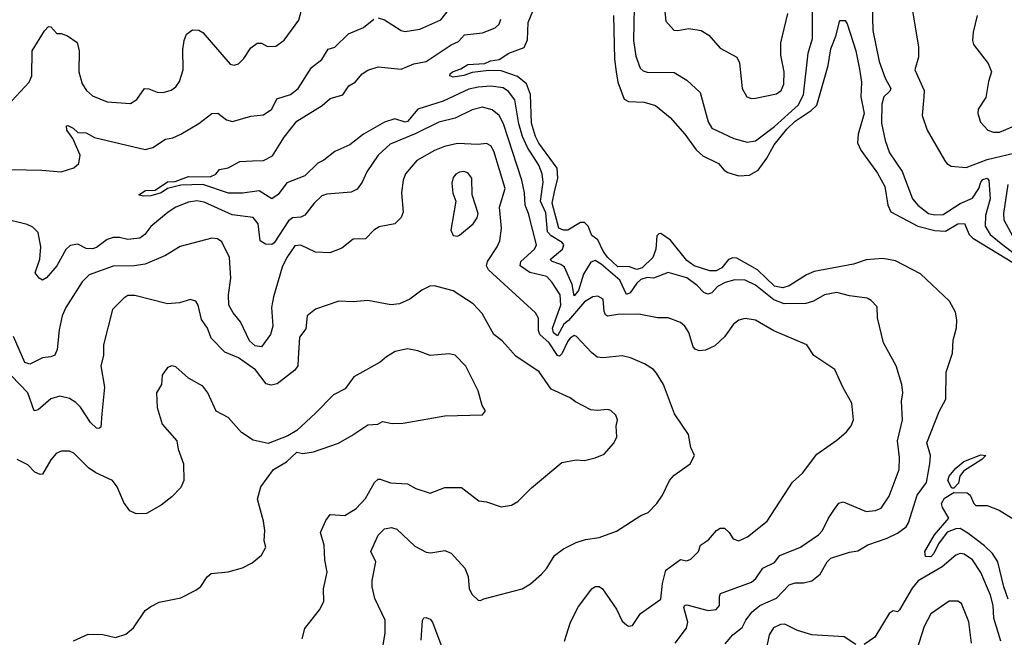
# Model space of a CAD drawing. Extents: x 1245432 to 1420865, y 606325 to 671314.
# Tile 105 of 256: x 1289956 to 1294677, y 644923 to 647885. Entities that reach past the tile are written whole.
import ezdxf

# ---------------------------------------------------------------- set-up
doc = ezdxf.new("R2010")
doc.units = 0

msp = doc.modelspace()

# ---------------------------------------------------------------- linework, layer by layer
at = {"layer": '0CON20XD'}
for points in [[(1289919.2, 647495), (1290002.3, 647585), (1290014, 647615), (1290015.5, 647735), (1290075, 647831.9), (1290095, 647852.5), (1290105, 647850), (1290135, 647819.2), (1290155, 647818.6), (1290185, 647806.9), (1290231.1, 647775), (1290241.5, 647735), (1290239.7, 647635), (1290255, 647577.5), (1290276.7, 647545), (1290305, 647518.9), (1290375, 647490.5), (1290487.4, 647482.6), (1290517.6, 647502.4), (1290555, 647554.2), (1290575, 647553.1), (1290615, 647536.9), (1290644.4, 647535.6), (1290682.6, 647547.4), (1290705, 647562.5), (1290722.4, 647587.6), (1290740.4, 647645), (1290738.3, 647741.7), (1290744.4, 647785), (1290755.8, 647815), (1290785, 647835.6), (1290815, 647834.4), (1290835, 647823.1), (1290965, 647670.8), (1290985, 647666), (1291005, 647672.5), (1291030.9, 647699.1), (1291065, 647750), (1291095, 647772.5), (1291115, 647772.5), (1291145, 647756.2), (1291185, 647758), (1291225, 647786), (1291295, 647882), (1291318.7, 647971.3)], [(1291675, 647892.9), (1291705, 647883.3), (1291785, 647832.2), (1291805, 647827.8), (1291875, 647840), (1291975, 647884.3), (1292047.3, 647975)], [(1292903.3, 647945), (1292898.8, 647785), (1292910.5, 647710.5), (1292931.6, 647651.6), (1292945, 647638.9), (1292965, 647633.6), (1293095, 647631.5), (1293155, 647594.4), (1293219.5, 647535), (1293257.3, 647395), (1293274.4, 647365), (1293380, 647315), (1293445, 647298.2), (1293485, 647304.5), (1293575, 647373), (1293688.7, 647475), (1293713.9, 647525), (1293736.9, 647725), (1293757, 647795), (1293757.6, 647925)], [(1294044.1, 647955.9), (1294047.7, 647832.3), (1294077.5, 647685), (1294106, 647605), (1294132.7, 647555), (1294128.3, 647541.8), (1294099.6, 647515), (1294090.5, 647479.5), (1294089.1, 647389.1), (1294105.3, 647305.3), (1294127, 647247), (1294187, 647157), (1294236.7, 647025), (1294263.3, 646995), (1294314.3, 646955), (1294345, 646948.2), (1294385, 646950), (1294465, 647003.5), (1294525, 647028.4), (1294554.5, 647074.5), (1294565, 647105.4), (1294575, 647117.6), (1294595, 647124.4), (1294603.8, 647113.8), (1294610.3, 647025), (1294587.3, 646945), (1294585.2, 646895.2), (1294609.8, 646855), (1294661.7, 646811.7), (1294820.6, 646690.6)], [(1294234.3, 647945), (1294266.1, 647753.9), (1294266, 647705), (1294248.9, 647645), (1294292.5, 647545), (1294292, 647515), (1294283.3, 647425), (1294307.8, 647355), (1294390.3, 647210.3), (1294402, 647195), (1294422.8, 647182.8), (1294495, 647175.5), (1294595.1, 647214.9), (1294757.4, 647252.6)], [(1293338.3, 644891.7), (1293375.4, 644935), (1293419.9, 644970.1), (1293437.7, 645005), (1293468.9, 645045), (1293505, 645075.3), (1293585, 645110.7), (1293645, 645173.8), (1293675, 645184.6), (1293715, 645183.9), (1293755, 645194.2), (1293794.2, 645225), (1293828.2, 645285), (1293845, 645302.8), (1293935, 645331.9), (1293975, 645337.9), (1294023.3, 645366.7), (1294115, 645398.2), (1294165, 645422.5), (1294206.6, 645453.4), (1294218.6, 645471.4), (1294259.8, 645605), (1294304.3, 645665), (1294319.5, 645755), (1294323.1, 645795), (1294305.4, 645855.4), (1294364.8, 646005.2), (1294396.4, 646065), (1294398.9, 646195), (1294428.5, 646285), (1294432.8, 646347.2), (1294447.6, 646407.6), (1294450, 646445), (1294442.7, 646482.7), (1294414.4, 646534.4), (1294276.3, 646666.3), (1294155, 646728.2), (1294095, 646738.8), (1294015, 646733.2), (1293955, 646712.7), (1293765, 646677.7), (1293728.1, 646661.9), (1293645, 646608.8), (1293615, 646599.2), (1293575, 646606.7), (1293494.7, 646684.7), (1293395, 646740.4), (1293375, 646742), (1293354.6, 646735.4), (1293323.6, 646695), (1293295, 646680.9), (1293265, 646680.9), (1293190, 646705), (1293155, 646729.3), (1293077.3, 646827.3), (1293031.1, 646858.9), (1293021.6, 646858.4), (1293011.9, 646848.1), (1293006.6, 646785), (1292992.5, 646745), (1292941.4, 646695), (1292915, 646686.2), (1292875, 646700.8), (1292825, 646700.3), (1292775, 646745.5), (1292754.1, 646775), (1292729.1, 646829.1), (1292699.5, 646849.5), (1292681.5, 646895), (1292665, 646912.2), (1292645, 646912.5), (1292585, 646876.1), (1292564.2, 646875), (1292541.6, 646885), (1292508.9, 647005), (1292520.1, 647059.9), (1292535.9, 647125), (1292532.9, 647172.9), (1292445, 647291.9), (1292429, 647325), (1292410.7, 647389.3), (1292405.7, 647525.7), (1292386.6, 647576.6), (1292342.8, 647612.8), (1292265, 647639.1), (1292205, 647640.8), (1292125, 647631.9), (1292085, 647617.7), (1292035, 647609.4), (1292018.8, 647615), (1292020, 647625), (1292032, 647635), (1292071.4, 647648.6), (1292105, 647670), (1292185.7, 647674.3), (1292213, 647687), (1292255, 647693.3), (1292301.2, 647725), (1292375, 647752), (1292391.8, 647788.2), (1292395, 647871.2), (1292416.2, 647925)], [(1292803.5, 647905), (1292808.7, 647695), (1292815.9, 647635), (1292823.8, 647585), (1292855, 647502.9), (1292875, 647492.7), (1292950.9, 647489.1), (1293005, 647472.7), (1293074.4, 647415), (1293145.2, 647335.2), (1293200.5, 647260.5), (1293232, 647232), (1293307.1, 647195), (1293333.6, 647163.6), (1293351.9, 647151.9), (1293405, 647135.8), (1293455, 647138.4), (1293496.7, 647163.3), (1293539.4, 647220.6), (1293573.6, 647285), (1293635, 647360.2), (1293675, 647398.4), (1293751.4, 647448.6), (1293778.8, 647475), (1293833.1, 647665), (1293845.8, 647745.8), (1293870, 647805), (1293889.3, 647880.7), (1293915, 647880.6), (1293924.5, 647865), (1293965.3, 647735), (1293982.5, 647647.5)], [(1293048.3, 647938.3), (1293055, 647877.5), (1293093.3, 647835), (1293112.5, 647832.5), (1293165, 647841.8), (1293223.7, 647833.7), (1293259.8, 647809.8), (1293315, 647748.9), (1293395.5, 647705.5), (1293407.2, 647677.2), (1293420, 647555), (1293442, 647515), (1293465, 647507.1), (1293485, 647508.9), (1293585, 647528.9), (1293608.1, 647545), (1293620.9, 647575), (1293621.5, 647635), (1293605.3, 647715.3), (1293606.6, 647773.4), (1293639.2, 647915)], [(1294547.1, 647905), (1294527.5, 647825), (1294524.2, 647785), (1294530, 647765), (1294600, 647675), (1294615.8, 647635), (1294600.9, 647589.1), (1294588.3, 647511.7), (1294551.4, 647455), (1294550.5, 647435), (1294562.9, 647392.9), (1294598, 647355), (1294625, 647345.6), (1294655, 647346), (1294715, 647370.6)], [(1289837.3, 647167.3), (1290063, 647163), (1290155, 647154.6), (1290216.2, 647175), (1290240, 647195), (1290245.5, 647235), (1290211.4, 647315), (1290182.1, 647355), (1290180, 647375), (1290187.3, 647377.3), (1290213.3, 647365), (1290235, 647343.3), (1290275, 647341.6), (1290315, 647320), (1290557.4, 647262.6), (1290595, 647271.5), (1290655, 647312.5), (1290691.2, 647318.8), (1290729.2, 647335), (1290815, 647387.5), (1290876.7, 647435), (1290905.9, 647435.9), (1290948, 647405), (1290977.2, 647397.2), (1291065, 647421.5), (1291125, 647428.9), (1291165.5, 647455), (1291189.2, 647505), (1291255, 647526.4), (1291292.2, 647555), (1291355, 647655.8), (1291405, 647694.2), (1291435, 647743.1), (1291467.6, 647752.4), (1291532.9, 647817.1), (1291605, 647846.9), (1291655, 647887.1)], [(1293098.5, 644895), (1293152.9, 644967.1), (1293159.4, 644995), (1293141.2, 645065), (1293145, 645076.4), (1293155, 645078.5), (1293257.9, 645052.1), (1293295, 645055.7), (1293312.2, 645075), (1293311.1, 645118.9), (1293316.8, 645133.2), (1293465, 645187.3), (1293485.3, 645204.7), (1293519.5, 645255), (1293575, 645281.9), (1293600.8, 645315), (1293700.8, 645355), (1293785.8, 645415), (1293805.3, 645434.7), (1293834.5, 645495), (1293863.4, 645536.6), (1293883.8, 645566.2), (1293905, 645571.9), (1294015, 645526.9), (1294059.1, 645530.9), (1294087.2, 645542.8), (1294125, 645600), (1294172.8, 645727.2), (1294175.5, 645784.5), (1294165.6, 645865), (1294189.6, 645965), (1294184.7, 646055), (1294190.5, 646095), (1294185.5, 646135), (1294158.1, 646225), (1294097.8, 646335), (1294069.4, 646455), (1294068.3, 646508.3), (1294038.7, 646538.7), (1294019.1, 646549.1), (1293935, 646560.9), (1293875, 646576.8), (1293814.7, 646565.3), (1293762, 646535), (1293725.9, 646524.1), (1293622.4, 646522.4), (1293571.8, 646541.8), (1293485, 646611.6), (1293435, 646635.3), (1293385, 646637.1), (1293338.9, 646625), (1293302.3, 646605), (1293275, 646575.4), (1293255, 646568.8), (1293236.7, 646576.8), (1293205, 646610.6), (1293155, 646646.2), (1293065, 646671.9), (1292995.6, 646644.4), (1292965, 646648.5), (1292935, 646638.4), (1292915, 646621.6), (1292882.9, 646575), (1292865, 646566.1), (1292833.6, 646635), (1292745, 646712.4), (1292715, 646729.8), (1292695, 646722.2), (1292659.3, 646665), (1292635, 646586.7), (1292615, 646560.5), (1292605.8, 646615), (1292568.4, 646698.4), (1292551.4, 646711.4), (1292508.6, 646725), (1292500.5, 646735), (1292558.6, 646785), (1292565.3, 646805), (1292556.7, 646816.7), (1292505, 646847.8), (1292487.6, 646867.6), (1292478.3, 646958.3), (1292454, 647015), (1292466, 647105), (1292461.6, 647145), (1292445, 647186.9), (1292391.8, 647271.8), (1292367.2, 647325), (1292350.2, 647385), (1292330.9, 647500.9), (1292299.9, 647539.9), (1292275, 647558.4), (1292215, 647565.6), (1292155, 647561.7), (1292109.1, 647550.9), (1291986.1, 647493.9), (1291865.5, 647455), (1291815, 647395.8), (1291805, 647393.2), (1291755, 647409.5), (1291705, 647392.6), (1291604, 647336), (1291538.5, 647285), (1291467.6, 647252.4), (1291415, 647211.1), (1291385, 647197.1), (1291323.8, 647136.2), (1291237.7, 647102.3), (1291195, 647045.7), (1291165, 647026.2), (1291105, 647063.8), (1291025, 647052.3), (1290957.2, 647052.8), (1290835, 647093.8), (1290728.9, 647091.1), (1290665, 647074.6), (1290635, 647054.7), (1290585, 647040.3), (1290548.9, 647038.9), (1290527.5, 647045), (1290560, 647065), (1290605, 647066.7), (1290665, 647106.8), (1290701.2, 647108.8), (1290765, 647132.9), (1290868.9, 647131.1), (1290896.1, 647143.9), (1290915, 647165.8), (1290955, 647174), (1291012.5, 647205), (1291072.1, 647207.9), (1291125, 647209.5), (1291168.1, 647231.9), (1291225, 647321.9), (1291285, 647398), (1291406.4, 647473.6), (1291445, 647506.9), (1291505, 647524.5), (1291535, 647567.8), (1291565, 647585.5), (1291597.9, 647625), (1291625, 647643.2), (1291675, 647659.3), (1291785, 647648.2), (1291846.8, 647673.2), (1291905, 647683.8), (1292025, 647764.2), (1292059.9, 647780.1), (1292088.2, 647811.8), (1292175, 647822.5), (1292236, 647845), (1292255, 647863.8), (1292263.2, 647886.8)], [(1293982.5, 647647.5), (1293993.2, 647585), (1293989.4, 647515), (1294005.2, 647435), (1293976.4, 647335), (1293973.8, 647293.8), (1293988.9, 647258.9), (1294068.9, 647148.9), (1294104, 647084), (1294118.5, 646995), (1294133, 646963), (1294262.3, 646895), (1294343.5, 646873.5), (1294395, 646869.8), (1294455, 646906), (1294487.1, 646907.1), (1294508.9, 646855), (1294526.4, 646836.4), (1294725.7, 646715.7)], [(1292568.8, 644905), (1292596.7, 644995), (1292635, 645071.2), (1292700, 645155), (1292715, 645165.8), (1292735, 645165.8), (1292750, 645155), (1292817.8, 645057.8), (1292845, 645000), (1292865, 644982), (1292875, 644976.2), (1292895, 644980), (1292932.4, 645037.6), (1293030.9, 645105), (1293038.8, 645181.2), (1293055, 645245.6), (1293125, 645296.7), (1293155, 645289.4), (1293175, 645297.5), (1293210.8, 645335), (1293220.6, 645365), (1293259.3, 645390.7), (1293298, 645435), (1293315, 645445.6), (1293335, 645445.7), (1293357.5, 645425), (1293376.7, 645395), (1293405, 645385.8), (1293445.4, 645404.6), (1293540.1, 645479.9), (1293662.5, 645667.5), (1293710.2, 645709.8), (1293779.1, 645800.9), (1293875, 645867.5), (1293921.2, 645908.8), (1293942.7, 645937.3), (1293954, 645965), (1293946.5, 646045), (1293903.1, 646123.1), (1293865, 646206.7), (1293764.2, 646275), (1293731.2, 646325), (1293572.5, 646392.5), (1293485, 646444.5), (1293435, 646451.4), (1293405, 646444.2), (1293379.2, 646425), (1293335.9, 646364.1), (1293288.6, 646321.4), (1293245, 646300), (1293215, 646297.1), (1293195, 646304), (1293185.4, 646315.4), (1293164.2, 646385), (1293145.7, 646415), (1293125, 646432.9), (1293065, 646455.7), (1293015, 646455.6), (1292925, 646473.1), (1292825, 646470.5), (1292775, 646462.9), (1292765, 646469.4), (1292758.4, 646485), (1292754.5, 646544.5), (1292728.2, 646558.2), (1292705, 646556.2), (1292665, 646531.9), (1292587.9, 646442.1), (1292565.7, 646425), (1292535, 646368.5), (1292515, 646383.1), (1292511.2, 646405), (1292551.4, 646515), (1292547.3, 646565), (1292509.7, 646625), (1292483.9, 646653.9), (1292402.5, 646672.5), (1292355.5, 646705), (1292359.1, 646725), (1292425.4, 646785), (1292434.6, 646805), (1292395.8, 646955), (1292380, 646995), (1292376.6, 647055), (1292363.9, 647115), (1292276.6, 647385), (1292255, 647424.5), (1292222, 647452), (1292174.7, 647465.3), (1292125, 647452.7), (1292045, 647412.4), (1291966.1, 647393.9), (1291852.2, 647337.8), (1291732.1, 647287.9), (1291675.4, 647235), (1291620, 647155), (1291598.6, 647105), (1291575, 647072.5), (1291545, 647057.5), (1291428.6, 647048.6), (1291405, 647040), (1291368.1, 647005), (1291322.6, 646947.4), (1291305, 646938.2), (1291265, 646933.8), (1291245, 646920.7), (1291176.4, 646815), (1291165, 646807.3), (1291135, 646808.6), (1291110, 646825), (1291099.7, 646905), (1291075, 646935.5), (1290975, 646949.7), (1290840.3, 647010.3), (1290805, 647015.7), (1290765, 647009.4), (1290705, 646985.9), (1290668.7, 646961.3), (1290585, 646893.2), (1290555.6, 646854.4), (1290532.5, 646837.5), (1290475, 646831.4), (1290435, 646840.9), (1290405, 646840.9), (1290375, 646830.4), (1290325, 646792.5), (1290305, 646785.2), (1290275, 646788.2), (1290235, 646808.5), (1290198.8, 646801.2), (1290177.6, 646782.4), (1290134.3, 646705), (1290083.9, 646646.1), (1290065, 646635.6), (1290049.2, 646645), (1290030.9, 646670.9), (1290053, 646737), (1290057.9, 646795), (1290044.7, 646864.7), (1290019.5, 646889.5), (1289991.8, 646901.8), (1289875, 646931.6)], [(1291694.4, 644855.6), (1291707.8, 644945), (1291708.1, 645005), (1291659.7, 645109.7), (1291646.4, 645165), (1291645.5, 645194.5), (1291663.9, 645285), (1291640.6, 645335), (1291675, 645413.3), (1291705, 645443.8), (1291739.2, 645449.2), (1291765, 645440.9), (1291850.2, 645360.2), (1291905, 645331.4), (1291927.3, 645327.3), (1291995, 645339.4), (1292025, 645325.8), (1292090.6, 645255), (1292106, 645215), (1292111.9, 645155), (1292125, 645128.8), (1292155, 645101.2), (1292165, 645098.8), (1292182.1, 645107.9), (1292365, 645155.6), (1292405, 645179.4), (1292457.5, 645225), (1292484, 645255), (1292521.2, 645315), (1292562.9, 645347.1), (1292625, 645377.5), (1292668.5, 645391.5), (1292735, 645401.4), (1292818.2, 645431.8), (1292935, 645506.9), (1292969.2, 645520.8), (1293011.2, 645565), (1293038.8, 645605), (1293071.2, 645675), (1293095, 645701.2), (1293171.2, 645755), (1293192.5, 645795), (1293173.6, 645833.6), (1293163.3, 645895), (1293095.7, 645995), (1293043.3, 646135), (1293009.6, 646189.6), (1292995, 646206.9), (1292952, 646235), (1292885, 646263.3), (1292845, 646272.2), (1292753.2, 646263.2), (1292725, 646266.9), (1292698.1, 646288.1), (1292625.9, 646365.9), (1292615, 646369.5), (1292595, 646358.2), (1292585, 646343.8), (1292555, 646282.2), (1292545, 646271.5), (1292535, 646274.5), (1292495, 646335.2), (1292450.3, 646375), (1292443.6, 646395), (1292443.6, 646453.6), (1292429.4, 646479.4), (1292204.4, 646685), (1292194.4, 646705), (1292198.8, 646725), (1292245.5, 646795), (1292257.9, 646825), (1292266.2, 646885), (1292257.6, 646985), (1292284.2, 647075), (1292230.4, 647255), (1292215, 647280), (1292195, 647291.4), (1292155, 647285.5), (1292055, 647290.8), (1291993.8, 647276.2), (1291945, 647256.8), (1291860.2, 647209.8), (1291805.5, 647145), (1291794.5, 647115), (1291786.5, 647055), (1291795, 646962.5), (1291785, 646936), (1291755, 646906), (1291679.3, 646890.7), (1291654.5, 646875.5), (1291615, 646833.8), (1291555, 646832.5), (1291500.9, 646789.1), (1291443.8, 646766.2), (1291375, 646770.4), (1291305, 646802.7), (1291275, 646800), (1291237.3, 646745), (1291215, 646698.1), (1291173.6, 646556.4), (1291164.1, 646505), (1291170.7, 646415), (1291159.1, 646375), (1291115, 646315.7), (1291085, 646320.4), (1291058.2, 646345), (1291015.6, 646435.6), (1290979.4, 646479.4), (1290959.5, 646515), (1290956.8, 646565), (1290968.4, 646645), (1290961.8, 646745), (1290925, 646819.4), (1290905, 646834.4), (1290876.8, 646836.8), (1290725, 646797.8), (1290655, 646754.4), (1290557.2, 646712.8), (1290505.4, 646704.6), (1290405, 646703.3), (1290289.5, 646660.5), (1290255, 646627.5), (1290176.9, 646505), (1290160.4, 646465), (1290145, 646397.5), (1290136.3, 646303.7), (1290125, 646276.2), (1290105, 646267.5), (1290065, 646263.3), (1290005, 646232.5), (1289981.3, 646241.3), (1289926.7, 646365)], [(1292055, 646846.7), (1292065, 646851.2), (1292130, 646905), (1292150, 646935), (1292154.3, 646955), (1292126, 647045), (1292124.4, 647125), (1292105, 647150.8), (1292085, 647156.9), (1292065, 647154.2), (1292046.8, 647143.2), (1292035, 647127.5), (1292028.8, 647101.2), (1292033.2, 647053.2), (1292047.5, 647015), (1292024, 646875), (1292035, 646850), (1292055, 646846.7)], [(1294694.2, 647095), (1294673.4, 646955), (1294675.2, 646925), (1294719, 646845)], [(1291310, 644915), (1291323.3, 644965), (1291394, 645055), (1291414, 645095), (1291412.5, 645155), (1291430, 645235), (1291418.5, 645295), (1291416.6, 645365), (1291399.1, 645425), (1291423.8, 645483.8), (1291445, 645511.2), (1291515, 645506.2), (1291569.3, 645540.7), (1291615, 645589.2), (1291658.1, 645665), (1291675, 645680.6), (1291685, 645681.9), (1291733.7, 645663.7), (1291815, 645658.6), (1291856.4, 645636.4), (1291925, 645614.3), (1291995, 645641.4), (1292075, 645641.9), (1292157.7, 645577.7), (1292195, 645572.5), (1292265, 645548.8), (1292314.2, 645555.8), (1292345, 645573.8), (1292410.5, 645639.5), (1292555, 645761.2), (1292625, 645773.3), (1292665, 645770), (1292715, 645783.3), (1292758.8, 645801.2), (1292805.7, 645854.3), (1292818.8, 645885), (1292816.7, 645935), (1292823.3, 645965), (1292815, 645987.5), (1292790.7, 646010.7), (1292776.1, 646016.1), (1292725, 646010.6), (1292695, 646014.4), (1292621.7, 646051.7), (1292595, 646072), (1292505, 646112.5), (1292446.7, 646196.7), (1292335, 646271.1), (1292269.4, 646345), (1292229.2, 646375), (1292173.8, 646475), (1292131.3, 646521.3), (1292033.9, 646583.9), (1291945, 646609.2), (1291923.3, 646606.7), (1291885, 646588), (1291826.7, 646545), (1291777.6, 646522.4), (1291735, 646516.7), (1291625, 646537.8), (1291555, 646530.9), (1291485.8, 646534.2), (1291375, 646496.2), (1291334.4, 646465), (1291328.3, 646401.7), (1291298.1, 646361.9), (1291292.2, 646262.2), (1291289.4, 646225), (1291275, 646204.4), (1291190.8, 646139.2), (1291162.7, 646132.7), (1291138.3, 646138.3), (1291086.2, 646206.2), (1291005, 646263.8), (1290940.5, 646290.5), (1290875, 646358), (1290856.7, 646405), (1290827.2, 646447.2), (1290812.5, 646515), (1290800, 646535), (1290775, 646542.5), (1290723, 646527), (1290665, 646522.2), (1290507.6, 646562.4), (1290475, 646562.5), (1290455, 646550), (1290400.8, 646495), (1290358.6, 646325), (1290357.5, 646275), (1290345.6, 646225), (1290362.4, 646122.4), (1290350.6, 645995), (1290345, 645930), (1290336, 645924), (1290325, 645926.2), (1290295, 645952.9), (1290247, 646027), (1290225, 646049.5), (1290195, 646068.5), (1290148.6, 646078.6), (1290105, 646067.1), (1290045, 646014.4), (1290025, 646008.8), (1289994.5, 646095), (1289916.7, 646176.7)], [(1290214.6, 644905.4), (1290285, 644937.5), (1290354.4, 644935.6), (1290415, 644922.5), (1290465, 644938), (1290501.3, 644968.7), (1290558.3, 645051.7), (1290585, 645070.6), (1290625, 645090.6), (1290728.3, 645111.7), (1290801.2, 645148.8), (1290824.2, 645165.8), (1290855, 645213.3), (1290875, 645228.8), (1290955, 645236.2), (1291024.1, 645255.9), (1291070.8, 645279.2), (1291115, 645317.5), (1291136.2, 645355), (1291128.8, 645385), (1291132, 645435), (1291125, 645480), (1291095.7, 645585), (1291112.9, 645645), (1291172.6, 645727.4), (1291235, 645764), (1291285, 645810), (1291313.9, 645803.9), (1291365, 645812.5), (1291485.4, 645854.6), (1291548.8, 645891.2), (1291625, 645941.4), (1291674.2, 645945.8), (1291695, 645957.5), (1291742, 645948), (1291795, 645950), (1291995, 645985.7), (1292175, 645990), (1292189.3, 646009.3), (1292173.3, 646035), (1292154.3, 646104.3), (1292095, 646223.8), (1292045, 646275.7), (1292015, 646282.5), (1291925, 646273.6), (1291865, 646296.2), (1291815, 646306.5), (1291757.2, 646292.8), (1291715, 646268.1), (1291685, 646241.9), (1291558.3, 646171.7), (1291516, 646115), (1291460.8, 646085), (1291375, 645998), (1291285.6, 645914.4), (1291241.7, 645888.3), (1291147.7, 645852.3), (1291075, 645868.5), (1291019.2, 645905), (1290955, 645977.5), (1290897.9, 646007.9), (1290858.6, 646095), (1290835, 646127.5), (1290765, 646165.6), (1290705, 646220), (1290685, 646224.2), (1290665, 646216), (1290639.7, 646180.3), (1290635.8, 646135), (1290612.5, 646095), (1290615.6, 646025), (1290640, 645945), (1290710, 645865), (1290716.2, 645825), (1290742.2, 645755), (1290743.3, 645675), (1290729.1, 645640.9), (1290685, 645596.2), (1290634.1, 645555.9), (1290564.2, 645515.8), (1290514.2, 645514.2), (1290485, 645528.8), (1290455, 645570), (1290423.8, 645645), (1290401.2, 645675), (1290321.1, 645711.1), (1290286.3, 645736.3), (1290215, 645805.7), (1290195, 645815.8), (1290155, 645816), (1290131.2, 645805), (1290105, 645774), (1290065, 645706), (1290055, 645704), (1290028, 645715), (1289995, 645749.2), (1289943.3, 645775)], [(1294435, 645637.5), (1294425, 645638), (1294406.8, 645675), (1294413.3, 645695), (1294445, 645734.2), (1294483.5, 645766.5), (1294565, 645798.6), (1294588.8, 645795), (1294569.2, 645775), (1294481.1, 645718.9), (1294464.6, 645695.4), (1294457.9, 645662.1), (1294435, 645637.5)], [(1294696.6, 645105), (1294674.8, 645165), (1294646.6, 645285), (1294620, 645325), (1294582.2, 645362.2), (1294502.8, 645422.8), (1294465, 645444.2), (1294445, 645443.8), (1294403.3, 645426.7), (1294361.7, 645371.7), (1294339.3, 645325), (1294325, 645309.4), (1294299.7, 645309.7), (1294296.7, 645335), (1294342.1, 645415), (1294411.1, 645495), (1294381.2, 645545), (1294376.7, 645565), (1294390.3, 645589.7), (1294435, 645617.5), (1294499.5, 645615), (1294513.3, 645605), (1294530.6, 645565), (1294541.4, 645555), (1294595, 645554.7), (1294652.7, 645532.7), (1294725, 645488.6)], [(1294660.3, 644905), (1294626.9, 645015), (1294624.6, 645075.4), (1294611.9, 645125), (1294565, 645234.4), (1294524.1, 645294.1), (1294485, 645322.2), (1294465, 645324.5), (1294445, 645316.5), (1294379.7, 645260.3), (1294265, 645194), (1294235, 645159.1), (1294175, 645054.3), (1294165, 645045.8), (1294145, 645050), (1294125, 645037.1), (1294056.6, 644923.4), (1294005, 644888.2)], [(1294520, 644895), (1294506.7, 644996.7), (1294472.5, 645085), (1294455, 645095.6), (1294413.7, 645096.3), (1294325, 645035.7), (1294293.1, 644975), (1294254.6, 644855.4)], [(1291881.3, 644908.7), (1291887.1, 645002.9), (1291894.5, 645015.5), (1291905, 645018), (1291925, 645009.2), (1291935.5, 644995), (1291980, 644875)], [(1293965, 644888.2), (1293910, 644925), (1293755, 644934.3), (1293685.1, 644955.1), (1293625, 644986.1), (1293605, 644984.3), (1293571.2, 644968.8), (1293549.5, 644935), (1293536, 644865)]]:
    msp.add_lwpolyline(points, dxfattribs=at)

doc.saveas('drawing.dxf')
